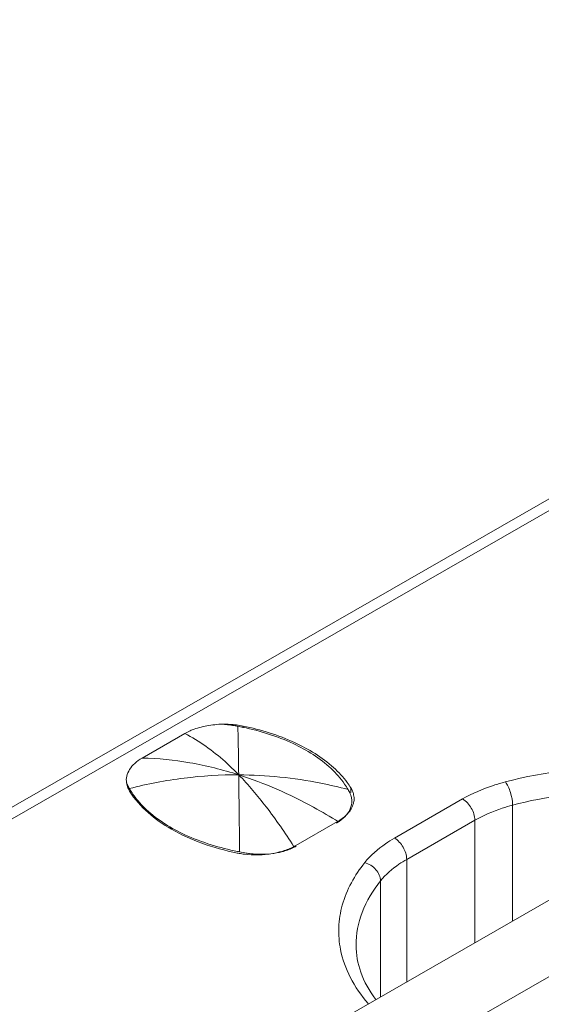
# Model space of a CAD drawing. Header units: centimetres. Extents: x -24.5 to 49.7, y -16.6 to 18.4.
# Tile 157 of 248: x -14.279 to -14.068, y -4.438 to -4.038. Entities that reach past the tile are written whole.
import ezdxf

# ---------------------------------------------------------------- set-up
doc = ezdxf.new("R2010")
doc.units = ezdxf.units.CM
doc.header["$MEASUREMENT"] = 0
doc.layers.add('layer 1', color=7, linetype='Continuous')

msp = doc.modelspace()

# ---------------------------------------------------------------- linework, layer by layer
at = {"layer": 'layer 1', "color": 1, "lineweight": 0}
msp.add_open_spline([(24.98821, 18.39808), (24.98821, 18.39808), (24.98821, -16.60193), (24.98821, -16.60193), (24.98821, -16.60193), (-24.51772, -16.60193), (-24.51772, -16.60193), (-24.51772, -16.60193), (-24.51772, 18.39808), (-24.51772, 18.39808), (-24.51772, 18.39808), (24.98821, 18.39808), (24.98821, 18.39808)], degree=3, knots=[0, 0, 0, 0, 0.25, 0.25, 0.25, 0.5, 0.5, 0.5, 0.75, 0.75, 0.75, 1, 1, 1, 1], dxfattribs=at)
at = {"layer": 'layer 1', "color": 5, "lineweight": 0}
msp.add_open_spline([(-23.26688, 17.18067), (-23.26688, 17.18067), (-23.26688, -15.60944), (-23.26688, -15.60944), (-23.26688, -15.60944), (23.98644, -15.60944), (23.98644, -15.60944)], degree=3, knots=[0, 0, 0, 0, 0.5, 0.5, 0.5, 1, 1, 1, 1], dxfattribs=at)
at = {"layer": 'layer 1', "lineweight": 9}
for points in [[(-14.64207, -4.56388), (-14.64207, -4.56388), (-12.898, -3.56352), (-12.898, -3.56352)], [(-12.891, -3.5642), (-12.891, -3.5642), (-14.63508, -4.56456), (-14.63508, -4.56456)], [(-14.2711, -4.77902), (-14.2711, -4.77902), (-12.5171, -3.77296), (-12.5171, -3.77296)], [(-14.24005, -4.79684), (-14.24005, -4.79684), (-12.48604, -3.79077), (-12.48604, -3.79077)], [(-12.4761, -3.81944), (-12.4761, -3.81944), (-14.22018, -4.81981), (-14.22018, -4.81981)], [(-14.19401, -4.32401), (-14.19492, -4.32396), (-14.19584, -4.32395), (-14.19676, -4.32396)], [(-14.19287, -4.32442), (-14.19331, -4.32435), (-14.19376, -4.32429), (-14.1942, -4.32425)], [(-14.18854, -4.32472), (-14.19034, -4.32435), (-14.19217, -4.32411), (-14.19401, -4.32401)], [(-14.19215, -4.32453), (-14.19239, -4.32449), (-14.19263, -4.32446), (-14.19287, -4.32442)], [(-14.19071, -4.32479), (-14.19118, -4.3247), (-14.19167, -4.32461), (-14.19215, -4.32453)], [(-14.18862, -4.3252), (-14.18932, -4.32505), (-14.19001, -4.32492), (-14.19071, -4.32479)], [(-14.18854, -4.32472), (-14.18854, -4.32472), (-14.18854, -4.32536), (-14.18854, -4.32536)], [(-14.22956, -4.33766), (-14.22956, -4.33766), (-14.21224, -4.32773), (-14.21224, -4.32773)], [(-14.23563, -4.34886), (-14.23573, -4.3485), (-14.23579, -4.34814), (-14.23584, -4.34777)], [(-14.23541, -4.34946), (-14.23541, -4.34946), (-14.23541, -4.34882), (-14.23541, -4.34882)], [(-14.23541, -4.34882), (-14.23527, -4.34909), (-14.23512, -4.34936), (-14.23497, -4.34963)], [(-14.23497, -4.34963), (-14.23489, -4.34976), (-14.23482, -4.3499), (-14.23474, -4.35003)], [(-14.23474, -4.35003), (-14.23459, -4.35029), (-14.23444, -4.35055), (-14.23428, -4.35079)], [(-14.14575, -4.35085), (-14.14583, -4.35071), (-14.14591, -4.35058), (-14.14599, -4.35044)], [(-14.14531, -4.3517), (-14.14545, -4.35141), (-14.1456, -4.35113), (-14.14575, -4.35085)], [(-14.14488, -4.34975), (-14.14488, -4.34975), (-14.14488, -4.3517), (-14.14488, -4.3517)], [(-14.1447, -4.35006), (-14.14476, -4.34996), (-14.14482, -4.34985), (-14.14488, -4.34975)], [(-14.14408, -4.35138), (-14.14424, -4.35092), (-14.14445, -4.35048), (-14.1447, -4.35006)], [(-14.14445, -4.35523), (-14.14445, -4.35495), (-14.14447, -4.35469), (-14.1445, -4.35442)], [(-14.14365, -4.35541), (-14.14358, -4.355), (-14.14356, -4.35457), (-14.14356, -4.35415)], [(-14.12718, -4.37014), (-14.12718, -4.37014), (-14.09951, -4.35427), (-14.09951, -4.35427)], [(-14.14448, -4.35588), (-14.14446, -4.35566), (-14.14445, -4.35545), (-14.14445, -4.35523)], [(-14.14399, -4.3567), (-14.14384, -4.35628), (-14.14373, -4.35585), (-14.14365, -4.35541)], [(-14.07924, -4.35677), (-14.07924, -4.35677), (-14.07924, -4.40384), (-14.07924, -4.40384)], [(-14.09454, -4.36288), (-14.09454, -4.36288), (-14.12221, -4.37875), (-14.12221, -4.37875)], [(-14.09454, -4.41261), (-14.09454, -4.41261), (-14.09454, -4.36288), (-14.09454, -4.36288)], [(-14.16713, -4.3731), (-14.16713, -4.3731), (-14.15024, -4.36342), (-14.15024, -4.36342)], [(-14.15063, -4.36402), (-14.15036, -4.36387), (-14.1501, -4.36371), (-14.14985, -4.36354)], [(-14.16806, -4.37345), (-14.16806, -4.37345), (-14.16781, -4.37384), (-14.16781, -4.37384)], [(-14.16785, -4.37351), (-14.16761, -4.37338), (-14.16737, -4.37325), (-14.16713, -4.3731)], [(-14.16781, -4.37384), (-14.16755, -4.37371), (-14.16728, -4.37358), (-14.16703, -4.37343)], [(-14.19095, -4.37618), (-14.19067, -4.37624), (-14.19039, -4.37629), (-14.19011, -4.37634)], [(-14.19079, -4.37554), (-14.19054, -4.37559), (-14.19028, -4.37564), (-14.19002, -4.37569)], [(-14.19011, -4.37634), (-14.1894, -4.37647), (-14.18868, -4.37658), (-14.18796, -4.37666)], [(-14.18785, -4.3761), (-14.18785, -4.3761), (-14.19002, -4.37569), (-14.19002, -4.37569)], [(-14.18796, -4.37666), (-14.18615, -4.37688), (-14.18433, -4.37697), (-14.1825, -4.37693)], [(-14.12221, -4.37875), (-14.12221, -4.37875), (-14.12221, -4.42848), (-14.12221, -4.42848)], [(-14.05004, -4.38708), (-14.05004, -4.38708), (-14.1842, -4.46403), (-14.1842, -4.46403)], [(-14.13285, -4.43458), (-14.13285, -4.43458), (-14.13285, -4.38752), (-14.13285, -4.38752)], [(-14.02917, -4.40617), (-14.02917, -4.40617), (-14.16333, -4.48311), (-14.16333, -4.48311)], [(-13.99041, -4.42128), (-13.99041, -4.42128), (-14.12457, -4.49824), (-14.12457, -4.49824)]]:
    msp.add_open_spline(points, degree=3, dxfattribs=at)
for points, knots in [([(-14.20918, -4.32628), (-14.20945, -4.32638), (-14.20972, -4.32649), (-14.20999, -4.32661), (-14.21076, -4.32694), (-14.21151, -4.32731), (-14.21224, -4.32773)], [0, 0, 0, 0, 0.5, 0.5, 0.5, 1, 1, 1, 1]), ([(-14.20918, -4.32628), (-14.20825, -4.32591), (-14.20729, -4.32559), (-14.20632, -4.32532), (-14.20531, -4.32504), (-14.20428, -4.32481), (-14.20326, -4.32462), (-14.20219, -4.32442), (-14.20112, -4.32427), (-14.20005, -4.32415), (-14.19895, -4.32403), (-14.19785, -4.32394), (-14.19676, -4.32396)], [0, 0, 0, 0, 0.25, 0.25, 0.25, 0.5, 0.5, 0.5, 0.75, 0.75, 0.75, 1, 1, 1, 1]), ([(-14.1942, -4.32425), (-14.19463, -4.3242), (-14.19506, -4.32418), (-14.19549, -4.32413), (-14.19592, -4.32408), (-14.19636, -4.32401), (-14.19679, -4.32399)], [0, 0, 0, 0, 0.5, 0.5, 0.5, 1, 1, 1, 1]), ([(-14.19071, -4.32479), (-14.19068, -4.32607), (-14.19065, -4.32734), (-14.19062, -4.32863), (-14.19051, -4.33391), (-14.19043, -4.33919), (-14.19036, -4.34448)], [0, 0, 0, 0, 0.5, 0.5, 0.5, 1, 1, 1, 1]), ([(-14.15289, -4.34193), (-14.15738, -4.33774), (-14.1627, -4.33446), (-14.16829, -4.33183), (-14.17478, -4.3288), (-14.18164, -4.32666), (-14.18862, -4.3252)], [0, 0, 0, 0, 0.5, 0.5, 0.5, 1, 1, 1, 1]), ([(-14.15185, -4.34155), (-14.15651, -4.33732), (-14.16198, -4.33401), (-14.16773, -4.33137), (-14.17438, -4.32831), (-14.1814, -4.32618), (-14.18854, -4.32472)], [0, 0, 0, 0, 0.5, 0.5, 0.5, 1, 1, 1, 1]), ([(-14.19036, -4.34448), (-14.19215, -4.34264), (-14.194, -4.34085), (-14.19591, -4.33914), (-14.20087, -4.3347), (-14.20631, -4.33072), (-14.21224, -4.32773)], [0, 0, 0, 0, 0.5, 0.5, 0.5, 1, 1, 1, 1]), ([(-14.23584, -4.34777), (-14.23604, -4.34687), (-14.23597, -4.34592), (-14.23575, -4.34501), (-14.23553, -4.34405), (-14.23513, -4.34315), (-14.23463, -4.34232), (-14.23406, -4.34139), (-14.23336, -4.34056), (-14.23257, -4.33982), (-14.23166, -4.33898), (-14.23063, -4.33827), (-14.22956, -4.33766)], [0, 0, 0, 0, 0.25, 0.25, 0.25, 0.5, 0.5, 0.5, 0.75, 0.75, 0.75, 1, 1, 1, 1]), ([(-14.19036, -4.34448), (-14.19685, -4.34241), (-14.20348, -4.34075), (-14.21019, -4.33959), (-14.21659, -4.33848), (-14.22307, -4.33783), (-14.22956, -4.33766)], [0, 0, 0, 0, 0.5, 0.5, 0.5, 1, 1, 1, 1]), ([(-14.14599, -4.35044), (-14.14642, -4.34968), (-14.14689, -4.34895), (-14.14739, -4.34823), (-14.14897, -4.34593), (-14.15085, -4.34383), (-14.15289, -4.34193)], [0, 0, 0, 0, 0.5, 0.5, 0.5, 1, 1, 1, 1]), ([(-14.14488, -4.34975), (-14.14533, -4.34903), (-14.14581, -4.34832), (-14.14632, -4.34762), (-14.14794, -4.34542), (-14.14982, -4.34339), (-14.15185, -4.34155)], [0, 0, 0, 0, 0.5, 0.5, 0.5, 1, 1, 1, 1]), ([(-13.98252, -4.34817), (-13.99045, -4.34593), (-13.99855, -4.34427), (-14.00672, -4.34315), (-14.01517, -4.34198), (-14.0237, -4.34138), (-14.03224, -4.34131), (-14.04908, -4.34117), (-14.06603, -4.34311), (-14.08227, -4.34738)], [0, 0, 0, 0, 0.333333, 0.333333, 0.333333, 0.666667, 0.666667, 0.666667, 1, 1, 1, 1]), ([(-14.19036, -4.34448), (-14.19777, -4.34445), (-14.20519, -4.3449), (-14.21255, -4.34582), (-14.22002, -4.34675), (-14.22744, -4.34818), (-14.23474, -4.35003)], [0, 0, 0, 0, 0.5, 0.5, 0.5, 1, 1, 1, 1]), ([(-14.19002, -4.37569), (-14.19005, -4.37273), (-14.19007, -4.36977), (-14.1901, -4.36681), (-14.19018, -4.35937), (-14.19026, -4.35192), (-14.19036, -4.34448)], [0, 0, 0, 0, 0.5, 0.5, 0.5, 1, 1, 1, 1]), ([(-14.19036, -4.34448), (-14.18639, -4.34857), (-14.1827, -4.35294), (-14.17921, -4.35747), (-14.17525, -4.36262), (-14.17155, -4.36797), (-14.16806, -4.37345)], [0, 0, 0, 0, 0.5, 0.5, 0.5, 1, 1, 1, 1]), ([(-14.14985, -4.36354), (-14.15318, -4.36148), (-14.15655, -4.3595), (-14.15998, -4.35763), (-14.16967, -4.35233), (-14.17985, -4.34784), (-14.19036, -4.34448)], [0, 0, 0, 0, 0.5, 0.5, 0.5, 1, 1, 1, 1]), ([(-14.14599, -4.35044), (-14.14965, -4.34947), (-14.15336, -4.34861), (-14.15708, -4.34786), (-14.16803, -4.34569), (-14.17921, -4.34453), (-14.19036, -4.34448)], [0, 0, 0, 0, 0.5, 0.5, 0.5, 1, 1, 1, 1]), ([(-14.23586, -4.34779), (-14.23582, -4.34788), (-14.23579, -4.34797), (-14.23576, -4.34806), (-14.23567, -4.34832), (-14.23554, -4.34857), (-14.23541, -4.34882)], [0, 0, 0, 0, 0.5, 0.5, 0.5, 1, 1, 1, 1]), ([(-14.2346, -4.35115), (-14.23472, -4.35096), (-14.23482, -4.35077), (-14.23493, -4.35058), (-14.23522, -4.35003), (-14.23547, -4.34946), (-14.23563, -4.34886)], [0, 0, 0, 0, 0.5, 0.5, 0.5, 1, 1, 1, 1]), ([(-14.2346, -4.35115), (-14.23059, -4.3576), (-14.22436, -4.36265), (-14.21769, -4.36648), (-14.2137, -4.36878), (-14.20955, -4.37063), (-14.20526, -4.37218), (-14.20061, -4.37387), (-14.1958, -4.37519), (-14.19095, -4.37618)], [0, 0, 0, 0, 0.333333, 0.333333, 0.333333, 0.666667, 0.666667, 0.666667, 1, 1, 1, 1]), ([(-14.23428, -4.35079), (-14.23387, -4.35148), (-14.23342, -4.35215), (-14.23295, -4.3528), (-14.23145, -4.35488), (-14.22971, -4.3568), (-14.22784, -4.35855)], [0, 0, 0, 0, 0.5, 0.5, 0.5, 1, 1, 1, 1]), ([(-14.08227, -4.34738), (-14.08385, -4.34779), (-14.08541, -4.34826), (-14.08696, -4.34877), (-14.09131, -4.3502), (-14.09555, -4.352), (-14.09951, -4.35427)], [0, 0, 0, 0, 0.5, 0.5, 0.5, 1, 1, 1, 1]), ([(-14.08217, -4.34736), (-14.08172, -4.34792), (-14.08137, -4.34855), (-14.08106, -4.3492), (-14.08068, -4.34999), (-14.08037, -4.3508), (-14.0801, -4.35163), (-14.07958, -4.3533), (-14.07924, -4.35504), (-14.07924, -4.35677)], [0, 0, 0, 0, 0.333333, 0.333333, 0.333333, 0.666667, 0.666667, 0.666667, 1, 1, 1, 1]), ([(-13.99487, -4.35523), (-14.00876, -4.35217), (-14.02306, -4.35086), (-14.03733, -4.35112), (-14.05148, -4.35138), (-14.06561, -4.35319), (-14.07924, -4.35677)], [0, 0, 0, 0, 0.5, 0.5, 0.5, 1, 1, 1, 1]), ([(-14.1445, -4.35442), (-14.14453, -4.35419), (-14.14456, -4.35396), (-14.14461, -4.35373), (-14.14475, -4.35303), (-14.145, -4.35234), (-14.14531, -4.3517)], [0, 0, 0, 0, 0.5, 0.5, 0.5, 1, 1, 1, 1]), ([(-14.14356, -4.35415), (-14.14356, -4.35345), (-14.14365, -4.35275), (-14.14385, -4.35207), (-14.14391, -4.35183), (-14.14399, -4.3516), (-14.14408, -4.35138)], [0, 0, 0, 0, 0.5, 0.5, 0.5, 1, 1, 1, 1]), ([(-14.09454, -4.36288), (-14.09454, -4.36117), (-14.09512, -4.35949), (-14.096, -4.35798), (-14.09687, -4.35646), (-14.09803, -4.35512), (-14.09951, -4.35427)], [0, 0, 0, 0, 0.5, 0.5, 0.5, 1, 1, 1, 1]), ([(-14.22784, -4.35855), (-14.2232, -4.36287), (-14.21768, -4.36623), (-14.21189, -4.36889), (-14.20515, -4.37198), (-14.19803, -4.37412), (-14.19079, -4.37554)], [0, 0, 0, 0, 0.5, 0.5, 0.5, 1, 1, 1, 1]), ([(-14.14605, -4.35997), (-14.14583, -4.35965), (-14.14562, -4.35932), (-14.14544, -4.35898), (-14.14493, -4.35802), (-14.14458, -4.35696), (-14.14448, -4.35588)], [0, 0, 0, 0, 0.5, 0.5, 0.5, 1, 1, 1, 1]), ([(-14.14543, -4.35936), (-14.14528, -4.35915), (-14.14512, -4.35894), (-14.14498, -4.35871), (-14.14457, -4.35809), (-14.14423, -4.35741), (-14.14399, -4.3567)], [0, 0, 0, 0, 0.5, 0.5, 0.5, 1, 1, 1, 1]), ([(-14.07924, -4.35677), (-14.08064, -4.35715), (-14.08203, -4.35755), (-14.08341, -4.358), (-14.08726, -4.35926), (-14.09103, -4.36086), (-14.09454, -4.36288)], [0, 0, 0, 0, 0.5, 0.5, 0.5, 1, 1, 1, 1]), ([(-14.15024, -4.36342), (-14.14975, -4.36313), (-14.14927, -4.36283), (-14.1488, -4.36251), (-14.14753, -4.36163), (-14.14636, -4.36059), (-14.14543, -4.35936)], [0, 0, 0, 0, 0.5, 0.5, 0.5, 1, 1, 1, 1]), ([(-14.14985, -4.36354), (-14.14947, -4.36329), (-14.14909, -4.36301), (-14.14872, -4.36273), (-14.14771, -4.36194), (-14.14679, -4.36102), (-14.14605, -4.35997)], [0, 0, 0, 0, 0.5, 0.5, 0.5, 1, 1, 1, 1]), ([(-14.12718, -4.37014), (-14.1284, -4.37084), (-14.12959, -4.37159), (-14.13076, -4.37239), (-14.13391, -4.37455), (-14.13685, -4.3771), (-14.13923, -4.38008)], [0, 0, 0, 0, 0.5, 0.5, 0.5, 1, 1, 1, 1]), ([(-14.12718, -4.37014), (-14.1257, -4.37099), (-14.12454, -4.37233), (-14.12366, -4.37384), (-14.12279, -4.37535), (-14.12221, -4.37704), (-14.12221, -4.37875)], [0, 0, 0, 0, 0.5, 0.5, 0.5, 1, 1, 1, 1]), ([(-14.17421, -4.37587), (-14.17363, -4.37572), (-14.17306, -4.37556), (-14.17249, -4.37539), (-14.1709, -4.3749), (-14.16933, -4.37428), (-14.16785, -4.37351)], [0, 0, 0, 0, 0.5, 0.5, 0.5, 1, 1, 1, 1]), ([(-14.17386, -4.37592), (-14.17331, -4.3758), (-14.17277, -4.37566), (-14.17223, -4.37551), (-14.17071, -4.37509), (-14.16922, -4.37454), (-14.16781, -4.37384)], [0, 0, 0, 0, 0.5, 0.5, 0.5, 1, 1, 1, 1]), ([(-14.18785, -4.3761), (-14.18722, -4.37622), (-14.18659, -4.37632), (-14.18596, -4.3764), (-14.18401, -4.37665), (-14.18205, -4.37675), (-14.1801, -4.37669)], [0, 0, 0, 0, 0.5, 0.5, 0.5, 1, 1, 1, 1]), ([(-14.1825, -4.37693), (-14.18179, -4.37692), (-14.18108, -4.37689), (-14.18037, -4.37684), (-14.17829, -4.37668), (-14.17622, -4.37637), (-14.17421, -4.37587)], [0, 0, 0, 0, 0.5, 0.5, 0.5, 1, 1, 1, 1]), ([(-14.1801, -4.37669), (-14.17956, -4.37667), (-14.17903, -4.37664), (-14.17849, -4.3766), (-14.17693, -4.37648), (-14.17538, -4.37625), (-14.17386, -4.37592)], [0, 0, 0, 0, 0.5, 0.5, 0.5, 1, 1, 1, 1]), ([(-14.12221, -4.37875), (-14.12329, -4.37937), (-14.12434, -4.38002), (-14.12537, -4.38073), (-14.12815, -4.38263), (-14.13075, -4.38489), (-14.13285, -4.38752)], [0, 0, 0, 0, 0.5, 0.5, 0.5, 1, 1, 1, 1]), ([(-14.13923, -4.38008), (-14.1433, -4.38516), (-14.14659, -4.39104), (-14.14834, -4.39733), (-14.14916, -4.40026), (-14.14964, -4.40329), (-14.14976, -4.40633), (-14.14987, -4.40934), (-14.14963, -4.41239), (-14.14904, -4.41534)], [0, 0, 0, 0, 0.333333, 0.333333, 0.333333, 0.666667, 0.666667, 0.666667, 1, 1, 1, 1]), ([(-14.13285, -4.38752), (-14.13285, -4.38588), (-14.13361, -4.38425), (-14.13472, -4.38296), (-14.13592, -4.38155), (-14.13751, -4.38054), (-14.13923, -4.38008)], [0, 0, 0, 0, 0.5, 0.5, 0.5, 1, 1, 1, 1]), ([(-14.13285, -4.38752), (-14.13591, -4.39135), (-14.1385, -4.39562), (-14.14025, -4.40024), (-14.14187, -4.40449), (-14.14276, -4.40904), (-14.14276, -4.41356)], [0, 0, 0, 0, 0.5, 0.5, 0.5, 1, 1, 1, 1]), ([(-14.14276, -4.41356), (-14.14276, -4.41726), (-14.14207, -4.42098), (-14.14083, -4.42449), (-14.13944, -4.42841), (-14.13736, -4.43208), (-14.1349, -4.4354)], [0, 0, 0, 0, 0.5, 0.5, 0.5, 1, 1, 1, 1]), ([(-14.14904, -4.41534), (-14.14826, -4.41924), (-14.14689, -4.42302), (-14.14508, -4.42657), (-14.14311, -4.43042), (-14.14062, -4.43398), (-14.13781, -4.43724)], [0, 0, 0, 0, 0.5, 0.5, 0.5, 1, 1, 1, 1])]:
    msp.add_open_spline(points, degree=3, knots=knots, dxfattribs=at)

doc.saveas('drawing.dxf')
